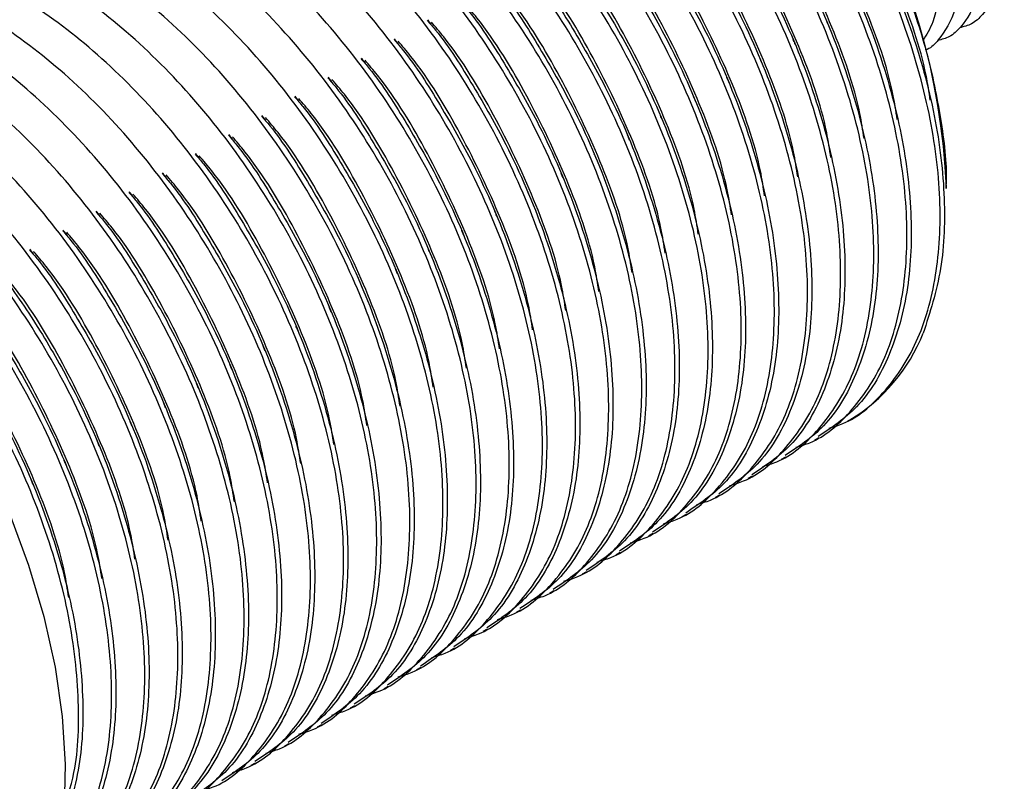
# Model space of a CAD drawing. Header units: millimetres. Extents: x 3 to 429, y 3 to 277.
# Tile 25 of 27: x 258 to 290, y 203 to 227. Entities that reach past the tile are written whole.
import ezdxf

# ---------------------------------------------------------------- set-up
doc = ezdxf.new("R2010")
doc.units = ezdxf.units.MM

msp = doc.modelspace()

# ---------------------------------------------------------------- linework, layer by layer
at = {"color": 7, "linetype": 'Continuous', "lineweight": 25}
for p, q in [((287.902, 221.928), (287.902, 221.963)), ((284.746, 214.488), (284.815, 214.528)), ((283.686, 213.876), (283.823, 213.956)), ((282.625, 213.264), (282.763, 213.343)), ((281.564, 212.652), (281.702, 212.731)), ((280.504, 212.039), (280.641, 212.119)), ((279.443, 211.427), (279.581, 211.507)), ((278.382, 210.815), (278.52, 210.894)), ((277.322, 210.202), (277.459, 210.282)), ((276.261, 209.59), (276.399, 209.67)), ((275.2, 208.978), (275.338, 209.057)), ((274.14, 208.365), (274.277, 208.445)), ((273.079, 207.753), (273.217, 207.833)), ((272.018, 207.141), (272.156, 207.22)), ((270.958, 206.529), (271.095, 206.608)), ((269.897, 205.916), (270.035, 205.996)), ((268.836, 205.304), (268.974, 205.383)), ((267.776, 204.692), (267.913, 204.771)), ((266.715, 204.079), (266.853, 204.159)), ((265.654, 203.467), (265.792, 203.547))]:
    msp.add_line(p, q, dxfattribs=at)
at = {"color": 7, "linetype": 'Continuous', "lineweight": 25, "flags": 128}
msp.add_lwpolyline([(240.103, 225.664), (241.157, 225.888), (242.28, 225.94), (243.461, 225.82), (244.686, 225.529), (245.942, 225.069), (247.215, 224.447), (248.491, 223.668), (249.756, 222.742), (250.997, 221.679), (252.2, 220.49), (253.351, 219.187), (254.438, 217.787), (255.45, 216.303), (256.374, 214.752), (257.201, 213.152), (257.922, 211.519), (258.529, 209.871), (259.015, 208.227), (259.375, 206.605), (259.605, 205.022), (259.702, 203.496), (259.666, 202.043)], dxfattribs=at)
at = {"color": 7, "linetype": 'Continuous', "lineweight": 25}
for centre, radius, start, end in [((266.339, 221.067), 21.582, 2.3791, 57.6155), ((281.907, 219.37), 5.648, 300.9874, 338.4409)]:
    msp.add_arc(centre, radius, start, end, dxfattribs=at)
for points, knots in [([(269.496, 239.998), (269.762, 240.169), (270.56, 240.683), (272.242, 240.887), (274.409, 240.608), (276.699, 239.684), (278.996, 238.202), (281.219, 236.21), (283.042, 234.05), (284.447, 231.966), (285.657, 229.797), (286.753, 227.249), (287.556, 224.418), (287.895, 221.74), (287.808, 219.285), (287.377, 217.961), (287.16, 217.295)], [0, 0, 0, 0, 0.0393968, 0.1182739, 0.1977404, 0.2759563, 0.3535412, 0.4328279, 0.5120695, 0.5653058, 0.6181152, 0.6949058, 0.7722115, 0.8483374, 0.9237355, 1, 1, 1, 1]), ([(287.896, 221.929), (287.898, 221.952), (287.945, 222.6), (287.774, 224.017), (287.361, 226.142), (286.65, 228.321), (285.688, 230.503), (284.508, 232.595), (283.124, 234.57), (281.597, 236.341), (279.94, 237.89), (278.231, 239.139), (276.488, 240.081), (274.796, 240.647), (273.465, 240.878), (272.774, 240.784), (272.571, 240.757)], [0, 0, 0, 0, 0.0030948, 0.0837484, 0.1624074, 0.2433298, 0.3222808, 0.4035195, 0.4825785, 0.5639002, 0.6434535, 0.7253137, 0.8048648, 0.8866922, 0.9667576, 1, 1, 1, 1]), ([(284.148, 214.257), (284.299, 214.301), (284.972, 214.5), (285.969, 215.384), (287.021, 216.937), (287.632, 219.071), (287.771, 221.562), (287.424, 224.32), (286.598, 227.23), (285.335, 230.13), (283.701, 232.892), (281.755, 235.402), (279.578, 237.542), (277.293, 239.192), (274.993, 240.299), (272.774, 240.789), (270.825, 240.711), (269.799, 240.185), (269.339, 239.949)], [0, 0, 0, 0, 0.017125, 0.076437, 0.143763, 0.211134, 0.277061, 0.343512, 0.411031, 0.478056, 0.543725, 0.610714, 0.678241, 0.744741, 0.81063, 0.877979, 0.945328, 1, 1, 1, 1]), ([(283.087, 213.645), (283.238, 213.689), (283.912, 213.887), (284.908, 214.771), (285.96, 216.325), (286.571, 218.459), (286.71, 220.95), (286.364, 223.708), (285.537, 226.618), (284.274, 229.518), (282.641, 232.28), (280.695, 234.79), (278.517, 236.93), (276.233, 238.58), (273.932, 239.687), (271.714, 240.176), (269.764, 240.099), (268.738, 239.572), (268.279, 239.337)], [0, 0, 0, 0, 0.017125, 0.076437, 0.143763, 0.211134, 0.277061, 0.343512, 0.411031, 0.478056, 0.543725, 0.610714, 0.678241, 0.744741, 0.81063, 0.877979, 0.945328, 1, 1, 1, 1]), ([(268.436, 239.386), (268.701, 239.557), (269.499, 240.07), (271.181, 240.275), (273.349, 239.996), (275.638, 239.072), (277.935, 237.59), (280.159, 235.598), (281.981, 233.438), (283.386, 231.354), (284.596, 229.185), (285.693, 226.637), (286.494, 223.807), (286.839, 221.123), (286.728, 218.658), (286.14, 216.539), (285.169, 214.897), (284.231, 214.274), (283.802, 213.989)], [0, 0, 0, 0, 0.034279, 0.102911, 0.172055, 0.240112, 0.307619, 0.376607, 0.445556, 0.491877, 0.537827, 0.604643, 0.671907, 0.738145, 0.803749, 0.872691, 0.941685, 1, 1, 1, 1]), ([(282.026, 213.032), (282.177, 213.077), (282.851, 213.275), (283.848, 214.159), (284.899, 215.713), (285.51, 217.846), (285.649, 220.338), (285.303, 223.096), (284.477, 226.005), (283.214, 228.906), (281.58, 231.668), (279.634, 234.177), (277.456, 236.317), (275.172, 237.967), (272.872, 239.075), (270.653, 239.564), (268.703, 239.487), (267.677, 238.96), (267.218, 238.724)], [0, 0, 0, 0, 0.017125, 0.076437, 0.143763, 0.211134, 0.277061, 0.343512, 0.411031, 0.478056, 0.543725, 0.610714, 0.678241, 0.744741, 0.81063, 0.877979, 0.945328, 1, 1, 1, 1]), ([(267.375, 238.774), (267.641, 238.945), (268.438, 239.458), (270.121, 239.662), (272.288, 239.384), (274.578, 238.459), (276.875, 236.977), (279.098, 234.985), (280.921, 232.826), (282.325, 230.741), (283.536, 228.573), (284.632, 226.024), (285.433, 223.194), (285.778, 220.51), (285.668, 218.045), (285.079, 215.927), (284.108, 214.285), (283.171, 213.662), (282.742, 213.377)], [0, 0, 0, 0, 0.034279, 0.102911, 0.172055, 0.240112, 0.307619, 0.376607, 0.445556, 0.491877, 0.537827, 0.604643, 0.671907, 0.738145, 0.803749, 0.872691, 0.941685, 1, 1, 1, 1]), ([(280.966, 212.42), (281.117, 212.464), (281.79, 212.663), (282.787, 213.547), (283.839, 215.1), (284.45, 217.234), (284.589, 219.726), (284.242, 222.483), (283.416, 225.393), (282.153, 228.293), (280.52, 231.055), (278.573, 233.565), (276.396, 235.705), (274.111, 237.355), (271.811, 238.462), (269.592, 238.952), (267.643, 238.874), (266.617, 238.348), (266.157, 238.112)], [0, 0, 0, 0, 0.017125, 0.076437, 0.143763, 0.211134, 0.277061, 0.343512, 0.411031, 0.478056, 0.543725, 0.610714, 0.678241, 0.744741, 0.81063, 0.877979, 0.945328, 1, 1, 1, 1]), ([(266.314, 238.161), (266.58, 238.332), (267.378, 238.846), (269.06, 239.05), (271.227, 238.771), (273.517, 237.847), (275.814, 236.365), (278.037, 234.373), (279.86, 232.213), (281.265, 230.129), (282.475, 227.961), (283.572, 225.412), (284.372, 222.582), (284.718, 219.898), (284.607, 217.433), (284.018, 215.314), (283.047, 213.672), (282.11, 213.05), (281.681, 212.764)], [0, 0, 0, 0, 0.034279, 0.102911, 0.172055, 0.240112, 0.307619, 0.376607, 0.445556, 0.491877, 0.537827, 0.604643, 0.671907, 0.738145, 0.803749, 0.872691, 0.941685, 1, 1, 1, 1]), ([(279.905, 211.808), (280.056, 211.852), (280.73, 212.051), (281.726, 212.934), (282.778, 214.488), (283.389, 216.622), (283.528, 219.113), (283.182, 221.871), (282.355, 224.781), (281.092, 227.681), (279.459, 230.443), (277.513, 232.953), (275.335, 235.093), (273.051, 236.743), (270.75, 237.85), (268.532, 238.34), (266.582, 238.262), (265.556, 237.736), (265.097, 237.5)], [0, 0, 0, 0, 0.017125, 0.076437, 0.143763, 0.211134, 0.277061, 0.343512, 0.411031, 0.478056, 0.543725, 0.610714, 0.678241, 0.744741, 0.81063, 0.877979, 0.945328, 1, 1, 1, 1]), ([(265.254, 237.549), (265.52, 237.72), (266.317, 238.234), (267.999, 238.438), (270.167, 238.159), (272.456, 237.235), (274.753, 235.753), (276.977, 233.761), (278.799, 231.601), (280.204, 229.517), (281.414, 227.348), (282.511, 224.8), (283.312, 221.97), (283.657, 219.286), (283.546, 216.821), (282.958, 214.702), (281.987, 213.06), (281.05, 212.437), (280.62, 212.152)], [0, 0, 0, 0, 0.034279, 0.102911, 0.172055, 0.240112, 0.307619, 0.376607, 0.445556, 0.491877, 0.537827, 0.604643, 0.671907, 0.738145, 0.803749, 0.872691, 0.941685, 1, 1, 1, 1]), ([(278.844, 211.195), (278.995, 211.24), (279.669, 211.438), (280.666, 212.322), (281.717, 213.876), (282.328, 216.009), (282.467, 218.501), (282.121, 221.259), (281.295, 224.168), (280.032, 227.069), (278.398, 229.831), (276.452, 232.341), (274.274, 234.48), (271.99, 236.131), (269.69, 237.238), (267.471, 237.727), (265.521, 237.65), (264.496, 237.123), (264.036, 236.887)], [0, 0, 0, 0, 0.0171252, 0.0764374, 0.1437634, 0.2111341, 0.2770614, 0.343512, 0.4110314, 0.478056, 0.5437251, 0.6107136, 0.6782405, 0.7447415, 0.8106299, 0.8779791, 0.9453279, 1, 1, 1, 1]), ([(264.193, 236.937), (264.459, 237.108), (265.256, 237.621), (266.939, 237.825), (269.106, 237.547), (271.396, 236.622), (273.693, 235.141), (275.916, 233.148), (277.739, 230.989), (279.143, 228.905), (280.354, 226.736), (281.45, 224.188), (282.251, 221.357), (282.596, 218.674), (282.486, 216.209), (281.897, 214.09), (280.926, 212.448), (279.989, 211.825), (279.56, 211.54)], [0, 0, 0, 0, 0.034279, 0.102911, 0.172055, 0.240112, 0.307619, 0.376607, 0.445556, 0.491877, 0.537827, 0.604643, 0.671907, 0.738145, 0.803749, 0.872691, 0.941685, 1, 1, 1, 1]), ([(281.995, 236.792), (282.015, 236.822), (282.25, 237.167), (283.007, 237.413), (284.186, 237.431), (285.514, 236.893), (286.823, 235.916), (288.004, 234.576), (288.947, 233.001), (289.569, 231.351), (289.808, 229.774), (289.655, 228.416), (289.205, 227.62), (288.745, 227.177), (288.462, 227.107), (288.331, 227.075)], [0, 0, 0, 0, 0.008535, 0.098857, 0.191224, 0.282104, 0.373452, 0.46567, 0.555944, 0.648228, 0.739404, 0.830449, 0.922773, 0.964413, 1, 1, 1, 1]), ([(277.784, 210.583), (277.935, 210.628), (278.608, 210.826), (279.605, 211.71), (280.657, 213.263), (281.268, 215.397), (281.407, 217.889), (281.06, 220.646), (280.234, 223.556), (278.971, 226.457), (277.338, 229.218), (275.391, 231.728), (273.214, 233.868), (270.929, 235.518), (268.629, 236.625), (266.41, 237.115), (264.461, 237.037), (263.435, 236.511), (262.975, 236.275)], [0, 0, 0, 0, 0.0171252, 0.0764374, 0.1437634, 0.2111341, 0.2770614, 0.343512, 0.4110314, 0.478056, 0.5437251, 0.6107136, 0.6782405, 0.7447415, 0.8106299, 0.8779791, 0.9453279, 1, 1, 1, 1]), ([(263.133, 236.324), (263.398, 236.495), (264.196, 237.009), (265.878, 237.213), (268.045, 236.935), (270.335, 236.01), (272.632, 234.528), (274.855, 232.536), (276.678, 230.376), (278.083, 228.292), (279.293, 226.124), (280.39, 223.575), (281.19, 220.745), (281.536, 218.061), (281.425, 215.596), (280.836, 213.477), (279.865, 211.835), (278.928, 211.213), (278.499, 210.927)], [0, 0, 0, 0, 0.034279, 0.102911, 0.172055, 0.240112, 0.307619, 0.376607, 0.445556, 0.491877, 0.537827, 0.604643, 0.671907, 0.738145, 0.803749, 0.872691, 0.941685, 1, 1, 1, 1]), ([(281.377, 236.485), (281.671, 236.672), (282.275, 237.055), (283.489, 237.009), (284.804, 236.489), (286.117, 235.506), (287.297, 234.168), (288.24, 232.593), (288.861, 230.943), (289.101, 229.366), (288.948, 228.008), (288.498, 227.212), (288.038, 226.769), (287.755, 226.699), (287.624, 226.667)], [0, 0, 0, 0, 0.088788, 0.182187, 0.274082, 0.366451, 0.459699, 0.550982, 0.644297, 0.736492, 0.828554, 0.92191, 0.964016, 1, 1, 1, 1]), ([(281.415, 236.447), (281.476, 236.48), (281.857, 236.687), (282.792, 236.58), (284.094, 236.086), (285.41, 235.097), (286.59, 233.761), (287.533, 232.185), (288.155, 230.534), (288.393, 228.959), (288.244, 227.595), (287.782, 226.82), (287.417, 226.419), (287.244, 226.366), (287.219, 226.359)], [0, 0, 0, 0, 0.019614, 0.123395, 0.225505, 0.32814, 0.431754, 0.533183, 0.636871, 0.739313, 0.841609, 0.945341, 0.992127, 1, 1, 1, 1]), ([(276.723, 209.971), (276.874, 210.015), (277.548, 210.214), (278.544, 211.097), (279.596, 212.651), (280.207, 214.785), (280.346, 217.276), (280, 220.034), (279.173, 222.944), (277.91, 225.844), (276.277, 228.606), (274.331, 231.116), (272.153, 233.256), (269.869, 234.906), (267.568, 236.013), (265.35, 236.503), (263.4, 236.425), (262.374, 235.899), (261.915, 235.663)], [0, 0, 0, 0, 0.0171252, 0.0764374, 0.1437634, 0.2111341, 0.2770614, 0.343512, 0.4110314, 0.478056, 0.5437251, 0.6107136, 0.6782405, 0.7447415, 0.8106299, 0.8779791, 0.9453279, 1, 1, 1, 1]), ([(262.072, 235.712), (262.338, 235.883), (263.135, 236.397), (264.817, 236.601), (266.985, 236.322), (269.274, 235.398), (271.571, 233.916), (273.795, 231.924), (275.617, 229.764), (277.022, 227.68), (278.232, 225.511), (279.329, 222.963), (280.13, 220.133), (280.475, 217.449), (280.364, 214.984), (279.776, 212.865), (278.805, 211.223), (277.868, 210.6), (277.438, 210.315)], [0, 0, 0, 0, 0.034279, 0.102911, 0.172055, 0.240112, 0.307619, 0.376607, 0.445556, 0.491877, 0.537827, 0.604643, 0.671907, 0.738145, 0.803749, 0.872691, 0.941685, 1, 1, 1, 1]), ([(281.755, 236.117), (281.867, 236.12), (282.369, 236.134), (283.398, 235.646), (284.7, 234.697), (285.884, 233.35), (286.825, 231.778), (287.45, 230.124), (287.678, 228.56), (287.581, 227.339), (287.265, 226.848), (287.145, 226.66)], [0, 0, 0, 0, 0.0363, 0.162226, 0.2888, 0.416581, 0.541668, 0.66954, 0.795876, 0.922031, 1, 1, 1, 1]), ([(275.662, 209.358), (275.813, 209.403), (276.487, 209.601), (277.484, 210.485), (278.535, 212.039), (279.146, 214.172), (279.285, 216.664), (278.939, 219.422), (278.113, 222.332), (276.85, 225.232), (275.216, 227.994), (273.27, 230.504), (271.092, 232.643), (268.808, 234.294), (266.508, 235.401), (264.289, 235.89), (262.339, 235.813), (261.314, 235.286), (260.854, 235.05)], [0, 0, 0, 0, 0.0171252, 0.0764374, 0.1437634, 0.2111341, 0.2770614, 0.343512, 0.4110314, 0.478056, 0.5437251, 0.6107136, 0.6782405, 0.7447415, 0.8106299, 0.8779791, 0.9453279, 1, 1, 1, 1]), ([(274.602, 208.746), (274.753, 208.791), (275.426, 208.989), (276.423, 209.873), (277.475, 211.426), (278.086, 213.56), (278.225, 216.052), (277.878, 218.81), (277.052, 221.719), (275.789, 224.62), (274.156, 227.381), (272.209, 229.891), (270.032, 232.031), (267.747, 233.681), (265.447, 234.788), (263.229, 235.278), (261.279, 235.2), (260.253, 234.674), (259.793, 234.438)], [0, 0, 0, 0, 0.0171252, 0.0764374, 0.1437634, 0.2111341, 0.2770614, 0.343512, 0.4110314, 0.478056, 0.5437251, 0.6107136, 0.6782405, 0.7447415, 0.8106299, 0.8779791, 0.9453279, 1, 1, 1, 1]), ([(273.541, 208.134), (273.692, 208.178), (274.366, 208.377), (275.362, 209.261), (276.414, 210.814), (277.025, 212.948), (277.164, 215.439), (276.818, 218.197), (275.992, 221.107), (274.728, 224.007), (273.095, 226.769), (271.149, 229.279), (268.971, 231.419), (266.687, 233.069), (264.386, 234.176), (262.168, 234.666), (260.218, 234.588), (259.192, 234.062), (258.733, 233.826)], [0, 0, 0, 0, 0.0171252, 0.0764374, 0.1437634, 0.2111341, 0.2770614, 0.343512, 0.4110314, 0.478056, 0.5437251, 0.6107136, 0.6782405, 0.7447415, 0.8106299, 0.8779791, 0.9453279, 1, 1, 1, 1]), ([(272.48, 207.522), (272.631, 207.566), (273.305, 207.764), (274.302, 208.648), (275.354, 210.202), (275.964, 212.336), (276.103, 214.827), (275.757, 217.585), (274.931, 220.495), (273.668, 223.395), (272.034, 226.157), (270.088, 228.667), (267.91, 230.806), (265.626, 232.457), (263.326, 233.564), (261.107, 234.053), (259.157, 233.976), (258.132, 233.449), (257.672, 233.214)], [0, 0, 0, 0, 0.017125, 0.076437, 0.143763, 0.211134, 0.277061, 0.343512, 0.411031, 0.478056, 0.543725, 0.610714, 0.678241, 0.744741, 0.81063, 0.877979, 0.945328, 1, 1, 1, 1]), ([(287.389, 224.754), (287.349, 225.02), (287.174, 226.169), (286.415, 228.321), (285.134, 231.004), (283.982, 232.937), (283.224, 233.831), (283.092, 233.987)], [0, 0, 0, 0, 0.086879, 0.375301, 0.659905, 0.940838, 1, 1, 1, 1]), ([(271.42, 206.909), (271.571, 206.954), (272.244, 207.152), (273.241, 208.036), (274.293, 209.589), (274.904, 211.723), (275.043, 214.215), (274.696, 216.973), (273.87, 219.882), (272.607, 222.783), (270.974, 225.545), (269.027, 228.054), (266.85, 230.194), (264.566, 231.844), (262.265, 232.951), (260.047, 233.441), (258.097, 233.363), (257.071, 232.837), (256.611, 232.601)], [0, 0, 0, 0, 0.017125, 0.076437, 0.143763, 0.211134, 0.277061, 0.343512, 0.411031, 0.478056, 0.543725, 0.610714, 0.678241, 0.744741, 0.81063, 0.877979, 0.945328, 1, 1, 1, 1]), ([(286.328, 224.142), (286.288, 224.408), (286.113, 225.557), (285.354, 227.709), (284.074, 230.392), (282.921, 232.325), (282.163, 233.219), (282.031, 233.375)], [0, 0, 0, 0, 0.0868734, 0.3752759, 0.6598604, 0.940774, 1, 1, 1, 1]), ([(270.359, 206.297), (270.51, 206.341), (271.184, 206.54), (272.18, 207.424), (273.232, 208.977), (273.843, 211.111), (273.982, 213.602), (273.636, 216.36), (272.81, 219.27), (271.547, 222.17), (269.913, 224.932), (267.967, 227.442), (265.789, 229.582), (263.505, 231.232), (261.204, 232.339), (258.986, 232.829), (257.036, 232.751), (256.01, 232.225), (255.551, 231.989)], [0, 0, 0, 0, 0.017125, 0.076437, 0.143763, 0.211134, 0.277061, 0.343512, 0.411031, 0.478056, 0.543725, 0.610714, 0.678241, 0.744741, 0.81063, 0.877979, 0.945328, 1, 1, 1, 1]), ([(285.268, 223.53), (285.227, 223.796), (285.053, 224.945), (284.294, 227.096), (283.013, 229.78), (281.86, 231.713), (281.102, 232.607), (280.969, 232.763)], [0, 0, 0, 0, 0.086868, 0.375251, 0.659816, 0.940711, 1, 1, 1, 1]), ([(269.298, 205.685), (269.449, 205.729), (270.123, 205.928), (271.12, 206.811), (272.172, 208.365), (272.782, 210.499), (272.921, 212.99), (272.575, 215.748), (271.749, 218.658), (270.486, 221.558), (268.852, 224.32), (266.906, 226.83), (264.728, 228.97), (262.444, 230.62), (260.144, 231.727), (257.925, 232.216), (255.975, 232.139), (254.95, 231.612), (254.49, 231.377)], [0, 0, 0, 0, 0.017125, 0.076437, 0.143763, 0.211134, 0.277061, 0.343512, 0.411031, 0.478056, 0.543725, 0.610714, 0.678241, 0.744741, 0.81063, 0.877979, 0.945328, 1, 1, 1, 1]), ([(284.207, 222.917), (284.167, 223.183), (283.992, 224.333), (283.233, 226.484), (281.952, 229.167), (280.8, 231.101), (280.041, 231.995), (279.908, 232.151)], [0, 0, 0, 0, 0.0868617, 0.3752252, 0.6597713, 0.9406471, 1, 1, 1, 1]), ([(268.238, 205.072), (268.389, 205.117), (269.062, 205.315), (270.059, 206.199), (271.111, 207.753), (271.722, 209.886), (271.861, 212.378), (271.515, 215.136), (270.688, 218.045), (269.425, 220.946), (267.792, 223.708), (265.845, 226.217), (263.668, 228.357), (261.384, 230.007), (259.083, 231.115), (256.865, 231.604), (254.915, 231.527), (253.889, 231), (253.429, 230.764)], [0, 0, 0, 0, 0.017125, 0.076437, 0.143763, 0.211134, 0.277061, 0.343512, 0.411031, 0.478056, 0.543725, 0.610714, 0.678241, 0.744741, 0.81063, 0.877979, 0.945328, 1, 1, 1, 1]), ([(283.146, 222.305), (283.106, 222.571), (282.931, 223.72), (282.172, 225.872), (280.892, 228.555), (279.739, 230.489), (278.98, 231.383), (278.847, 231.539)], [0, 0, 0, 0, 0.086856, 0.3752, 0.659727, 0.940584, 1, 1, 1, 1]), ([(267.177, 204.46), (267.328, 204.504), (268.002, 204.703), (268.998, 205.587), (270.05, 207.14), (270.661, 209.274), (270.8, 211.766), (270.454, 214.523), (269.628, 217.433), (268.365, 220.333), (266.731, 223.095), (264.785, 225.605), (262.607, 227.745), (260.323, 229.395), (258.022, 230.502), (255.804, 230.992), (253.854, 230.914), (252.828, 230.388), (252.369, 230.152)], [0, 0, 0, 0, 0.017125, 0.076437, 0.143763, 0.211134, 0.277061, 0.343512, 0.411031, 0.478056, 0.543725, 0.610714, 0.678241, 0.744741, 0.81063, 0.877979, 0.945328, 1, 1, 1, 1]), ([(282.086, 221.693), (282.045, 221.959), (281.871, 223.108), (281.112, 225.259), (279.831, 227.943), (278.678, 229.877), (277.919, 230.771), (277.786, 230.928)], [0, 0, 0, 0, 0.08685, 0.375175, 0.659682, 0.94052, 1, 1, 1, 1]), ([(266.116, 203.848), (266.267, 203.892), (266.941, 204.091), (267.938, 204.974), (268.99, 206.528), (269.6, 208.662), (269.739, 211.153), (269.393, 213.911), (268.567, 216.821), (267.304, 219.721), (265.67, 222.483), (263.724, 224.993), (261.546, 227.133), (259.262, 228.783), (256.962, 229.89), (254.743, 230.38), (252.793, 230.302), (251.768, 229.776), (251.308, 229.54)], [0, 0, 0, 0, 0.017125, 0.076437, 0.143763, 0.211134, 0.277061, 0.343512, 0.411031, 0.478056, 0.543725, 0.610714, 0.678241, 0.744741, 0.81063, 0.877979, 0.945328, 1, 1, 1, 1]), ([(281.025, 221.081), (280.985, 221.347), (280.81, 222.496), (280.051, 224.647), (278.77, 227.331), (277.617, 229.265), (276.858, 230.159), (276.725, 230.316)], [0, 0, 0, 0, 0.0868441, 0.3751493, 0.6596378, 0.9404566, 1, 1, 1, 1]), ([(265.056, 203.235), (265.207, 203.28), (265.88, 203.478), (266.877, 204.362), (267.929, 205.916), (268.54, 208.049), (268.679, 210.541), (268.333, 213.299), (267.506, 216.208), (266.243, 219.109), (264.61, 221.871), (262.663, 224.381), (260.486, 226.52), (258.202, 228.171), (255.901, 229.278), (253.683, 229.767), (251.733, 229.69), (250.707, 229.163), (250.247, 228.927)], [0, 0, 0, 0, 0.017125, 0.076437, 0.143763, 0.211134, 0.277061, 0.343512, 0.411031, 0.478056, 0.543725, 0.610714, 0.678241, 0.744741, 0.81063, 0.877979, 0.945328, 1, 1, 1, 1]), ([(279.964, 220.468), (279.924, 220.734), (279.749, 221.883), (278.99, 224.035), (277.71, 226.718), (276.556, 228.653), (275.797, 229.547), (275.664, 229.704)], [0, 0, 0, 0, 0.086838, 0.375124, 0.659593, 0.940393, 1, 1, 1, 1]), ([(263.995, 202.623), (264.146, 202.668), (264.82, 202.866), (265.816, 203.75), (266.868, 205.303), (267.479, 207.437), (267.618, 209.929), (267.272, 212.686), (266.446, 215.596), (265.183, 218.497), (263.549, 221.258), (261.603, 223.768), (259.425, 225.908), (257.141, 227.558), (254.84, 228.665), (252.622, 229.155), (250.672, 229.077), (249.646, 228.551), (249.187, 228.315)], [0, 0, 0, 0, 0.017125, 0.076437, 0.143763, 0.211134, 0.277061, 0.343512, 0.411031, 0.478056, 0.543725, 0.610714, 0.678241, 0.744741, 0.81063, 0.877979, 0.945328, 1, 1, 1, 1]), ([(274.469, 229.148), (274.557, 229.045), (275.104, 228.409), (275.952, 227.055), (277.176, 224.904), (278.267, 222.349), (279.069, 219.521), (279.414, 216.837), (279.304, 214.372), (278.715, 212.253), (277.744, 210.611), (276.807, 209.988), (276.378, 209.703)], [0, 0, 0, 0, 0.015861, 0.098081, 0.179642, 0.298241, 0.417635, 0.535207, 0.651655, 0.774026, 0.896491, 1, 1, 1, 1]), ([(278.904, 219.856), (278.863, 220.122), (278.689, 221.271), (277.93, 223.422), (276.649, 226.106), (275.496, 228.041), (274.736, 228.935), (274.603, 229.092)], [0, 0, 0, 0, 0.086832, 0.375099, 0.659549, 0.94033, 1, 1, 1, 1]), ([(262.935, 202.011), (263.085, 202.055), (263.759, 202.254), (264.756, 203.137), (265.808, 204.691), (266.418, 206.825), (266.557, 209.316), (266.211, 212.074), (265.385, 214.984), (264.122, 217.884), (262.488, 220.646), (260.542, 223.156), (258.364, 225.296), (256.08, 226.946), (253.78, 228.053), (251.561, 228.543), (249.611, 228.465), (248.586, 227.939), (248.126, 227.703)], [0, 0, 0, 0, 0.017125, 0.076437, 0.143763, 0.211134, 0.277061, 0.343512, 0.411031, 0.478056, 0.543725, 0.610714, 0.678241, 0.744741, 0.81063, 0.877979, 0.945328, 1, 1, 1, 1]), ([(273.408, 228.536), (273.496, 228.433), (274.043, 227.796), (274.891, 226.442), (276.115, 224.292), (277.207, 221.737), (278.009, 218.909), (278.354, 216.224), (278.243, 213.759), (277.655, 211.64), (276.683, 209.999), (275.746, 209.376), (275.317, 209.091)], [0, 0, 0, 0, 0.0158641, 0.0980842, 0.179645, 0.2982431, 0.417637, 0.5352085, 0.6516562, 0.7740268, 0.8964917, 1, 1, 1, 1]), ([(277.843, 219.244), (277.803, 219.51), (277.628, 220.659), (276.869, 222.81), (275.588, 225.494), (274.435, 227.428), (273.675, 228.324), (273.542, 228.481)], [0, 0, 0, 0, 0.0868265, 0.3750733, 0.6595043, 0.9402663, 1, 1, 1, 1]), ([(261.874, 201.398), (262.025, 201.443), (262.698, 201.641), (263.695, 202.525), (264.747, 204.079), (265.358, 206.212), (265.497, 208.704), (265.151, 211.462), (264.324, 214.372), (263.061, 217.272), (261.428, 220.034), (259.481, 222.544), (257.304, 224.683), (255.02, 226.334), (252.719, 227.441), (250.501, 227.93), (248.551, 227.853), (247.525, 227.326), (247.065, 227.09)], [0, 0, 0, 0, 0.0171252, 0.0764374, 0.1437634, 0.2111341, 0.2770614, 0.343512, 0.4110314, 0.478056, 0.5437251, 0.6107136, 0.6782405, 0.7447415, 0.8106299, 0.8779791, 0.9453279, 1, 1, 1, 1]), ([(272.347, 227.924), (272.436, 227.821), (272.983, 227.184), (273.83, 225.83), (275.054, 223.68), (276.146, 221.124), (276.948, 218.296), (277.293, 215.612), (277.182, 213.147), (276.594, 211.028), (275.623, 209.386), (274.686, 208.763), (274.256, 208.478)], [0, 0, 0, 0, 0.015867, 0.098087, 0.179648, 0.298245, 0.417639, 0.53521, 0.651657, 0.774028, 0.896492, 1, 1, 1, 1]), ([(276.782, 218.631), (276.742, 218.897), (276.567, 220.046), (275.808, 222.198), (274.528, 224.881), (273.374, 226.816), (272.614, 227.712), (272.481, 227.869)], [0, 0, 0, 0, 0.086821, 0.375048, 0.65946, 0.940203, 1, 1, 1, 1]), ([(260.813, 200.786), (260.964, 200.831), (261.638, 201.029), (262.634, 201.913), (263.686, 203.466), (264.297, 205.6), (264.436, 208.092), (264.09, 210.85), (263.264, 213.759), (262.001, 216.66), (260.367, 219.421), (258.421, 221.931), (256.243, 224.071), (253.959, 225.721), (251.658, 226.828), (249.44, 227.318), (247.49, 227.24), (246.464, 226.714), (246.005, 226.478)], [0, 0, 0, 0, 0.0171252, 0.0764374, 0.1437634, 0.2111341, 0.2770614, 0.343512, 0.4110314, 0.478056, 0.5437251, 0.6107136, 0.6782405, 0.7447415, 0.8106299, 0.8779791, 0.9453279, 1, 1, 1, 1]), ([(271.287, 227.312), (271.375, 227.209), (271.922, 226.572), (272.77, 225.218), (273.994, 223.067), (275.085, 220.512), (275.887, 217.684), (276.232, 215), (276.122, 212.535), (275.533, 210.416), (274.562, 208.774), (273.625, 208.151), (273.196, 207.866)], [0, 0, 0, 0, 0.015871, 0.09809, 0.179651, 0.298248, 0.417641, 0.535212, 0.651658, 0.774028, 0.896492, 1, 1, 1, 1]), ([(271.414, 227.184), (271.391, 227.214), (271.344, 227.275), (271.316, 227.312), (271.302, 227.33)], [0, 0, 0, 0, 0.500432, 1, 1, 1, 1]), ([(275.722, 218.019), (275.681, 218.285), (275.507, 219.434), (274.748, 221.586), (273.467, 224.269), (272.313, 226.204), (271.553, 227.1), (271.419, 227.257)], [0, 0, 0, 0, 0.086815, 0.375023, 0.659415, 0.940139, 1, 1, 1, 1]), ([(284.127, 227.154), (284.115, 227.183), (284.09, 227.242), (284.068, 227.296), (284.057, 227.323)], [0, 0, 0, 0, 0.499916, 1, 1, 1, 1]), ([(259.753, 200.174), (259.903, 200.218), (260.577, 200.417), (261.574, 201.301), (262.626, 202.854), (263.237, 204.988), (263.375, 207.479), (263.029, 210.237), (262.203, 213.147), (260.94, 216.047), (259.306, 218.809), (257.36, 221.319), (255.182, 223.459), (252.898, 225.109), (250.598, 226.216), (248.379, 226.706), (246.429, 226.628), (245.404, 226.102), (244.944, 225.866)], [0, 0, 0, 0, 0.0171252, 0.0764374, 0.1437634, 0.2111341, 0.2770614, 0.343512, 0.4110314, 0.478056, 0.5437251, 0.6107136, 0.6782405, 0.7447415, 0.8106299, 0.8779791, 0.9453279, 1, 1, 1, 1]), ([(270.226, 226.699), (270.314, 226.596), (270.861, 225.96), (271.709, 224.605), (272.933, 222.455), (274.025, 219.9), (274.827, 217.072), (275.172, 214.387), (275.061, 211.922), (274.473, 209.804), (273.501, 208.162), (272.564, 207.539), (272.135, 207.254)], [0, 0, 0, 0, 0.015874, 0.098093, 0.179653, 0.29825, 0.417643, 0.535213, 0.65166, 0.774029, 0.896493, 1, 1, 1, 1]), ([(270.353, 226.572), (270.329, 226.603), (270.282, 226.664), (270.255, 226.7), (270.241, 226.718)], [0, 0, 0, 0, 0.500471, 1, 1, 1, 1]), ([(274.661, 217.407), (274.621, 217.673), (274.446, 218.822), (273.687, 220.973), (272.406, 223.657), (271.252, 225.592), (270.492, 226.488), (270.358, 226.645)], [0, 0, 0, 0, 0.086809, 0.374997, 0.659371, 0.940076, 1, 1, 1, 1]), ([(283.066, 226.542), (283.054, 226.572), (283.029, 226.632), (283.007, 226.684), (282.996, 226.71)], [0, 0, 0, 0, 0.499873, 1, 1, 1, 1]), ([(244.424, 225.522), (244.567, 225.611), (245.247, 226.031), (246.791, 226.182), (248.952, 225.916), (251.244, 224.988), (253.54, 223.507), (255.763, 221.514), (257.586, 219.355), (258.991, 217.271), (260.201, 215.102), (261.298, 212.554), (262.099, 209.723), (262.444, 207.04), (262.333, 204.575), (261.745, 202.456), (260.774, 200.814), (259.836, 200.191), (259.407, 199.906)], [0, 0, 0, 0, 0.018573, 0.08832, 0.15859, 0.227753, 0.296358, 0.366468, 0.436538, 0.483613, 0.53031, 0.598213, 0.666571, 0.733886, 0.800557, 0.87062, 0.940737, 1, 1, 1, 1]), ([(259.276, 199.815), (259.674, 200.081), (260.578, 200.685), (261.556, 202.258), (262.178, 204.371), (262.314, 206.868), (261.969, 209.625), (261.142, 212.535), (259.879, 215.435), (258.246, 218.197), (256.299, 220.707), (254.122, 222.847), (251.838, 224.496), (249.536, 225.606), (247.323, 226.084), (245.591, 226.054), (244.75, 225.642), (244.48, 225.51)], [0, 0, 0, 0, 0.055443, 0.12605, 0.196703, 0.265843, 0.335532, 0.406341, 0.476632, 0.545501, 0.615754, 0.686571, 0.756313, 0.825412, 0.896043, 0.966673, 1, 1, 1, 1]), ([(269.165, 226.087), (269.254, 225.984), (269.8, 225.347), (270.648, 223.993), (271.872, 221.843), (272.964, 219.287), (273.766, 216.459), (274.111, 213.775), (274, 211.31), (273.412, 209.191), (272.441, 207.549), (271.504, 206.927), (271.074, 206.641)], [0, 0, 0, 0, 0.015877, 0.098096, 0.179656, 0.298252, 0.417645, 0.535215, 0.651661, 0.77403, 0.896493, 1, 1, 1, 1]), ([(269.293, 225.959), (269.268, 225.991), (269.22, 226.054), (269.193, 226.089), (269.18, 226.106)], [0, 0, 0, 0, 0.50051, 1, 1, 1, 1]), ([(273.6, 216.794), (273.56, 217.06), (273.385, 218.209), (272.626, 220.361), (271.346, 223.044), (270.192, 224.98), (269.431, 225.876), (269.297, 226.034)], [0, 0, 0, 0, 0.086803, 0.374972, 0.659326, 0.940013, 1, 1, 1, 1]), ([(282.006, 225.93), (281.993, 225.96), (281.968, 226.021), (281.946, 226.072), (281.936, 226.098)], [0, 0, 0, 0, 0.499829, 1, 1, 1, 1]), ([(244.991, 225.363), (245.239, 225.416), (246.131, 225.606), (247.906, 225.271), (250.179, 224.384), (252.481, 222.892), (254.702, 220.903), (256.525, 218.743), (257.93, 216.658), (259.141, 214.49), (260.237, 211.942), (261.038, 209.111), (261.382, 206.429), (261.276, 203.957), (260.669, 201.865), (259.969, 200.522), (259.379, 200.09), (259.281, 200.018)], [0, 0, 0, 0, 0.030299, 0.108945, 0.186354, 0.263138, 0.341606, 0.42003, 0.472717, 0.524981, 0.600979, 0.677487, 0.752828, 0.827448, 0.905863, 0.984339, 1, 1, 1, 1]), ([(259.288, 200.027), (259.311, 200.044), (259.819, 200.429), (260.477, 201.673), (261.122, 203.752), (261.252, 206.258), (260.908, 209.012), (260.081, 211.923), (258.819, 214.823), (257.185, 217.584), (255.239, 220.095), (253.062, 222.233), (250.775, 223.89), (248.485, 224.97), (246.567, 225.473), (245.533, 225.355), (245.167, 225.313)], [0, 0, 0, 0, 0.0036648, 0.0836646, 0.1637173, 0.2420551, 0.3210147, 0.4012441, 0.4808857, 0.5589167, 0.6385153, 0.7187538, 0.7977731, 0.8760647, 0.956092, 1, 1, 1, 1]), ([(268.104, 225.475), (268.193, 225.372), (268.74, 224.735), (269.588, 223.381), (270.812, 221.23), (271.903, 218.675), (272.705, 215.847), (273.05, 213.163), (272.94, 210.698), (272.351, 208.579), (271.38, 206.937), (270.443, 206.314), (270.014, 206.029)], [0, 0, 0, 0, 0.01588, 0.098099, 0.179659, 0.298255, 0.417647, 0.535216, 0.651662, 0.774031, 0.896493, 1, 1, 1, 1]), ([(268.232, 225.347), (268.207, 225.379), (268.158, 225.443), (268.132, 225.477), (268.12, 225.494)], [0, 0, 0, 0, 0.500548, 1, 1, 1, 1]), ([(272.54, 216.182), (272.499, 216.448), (272.325, 217.597), (271.566, 219.749), (270.285, 222.432), (269.131, 224.368), (268.37, 225.264), (268.236, 225.422)], [0, 0, 0, 0, 0.086797, 0.374947, 0.659282, 0.939949, 1, 1, 1, 1]), ([(280.945, 225.317), (280.932, 225.348), (280.906, 225.411), (280.885, 225.461), (280.875, 225.486)], [0, 0, 0, 0, 0.499786, 1, 1, 1, 1]), ([(267.044, 224.863), (267.132, 224.76), (267.679, 224.123), (268.527, 222.768), (269.751, 220.618), (270.843, 218.063), (271.645, 215.235), (271.99, 212.55), (271.879, 210.086), (271.291, 207.967), (270.319, 206.325), (269.382, 205.702), (268.953, 205.417)], [0, 0, 0, 0, 0.015884, 0.098102, 0.179661, 0.298257, 0.417649, 0.535218, 0.651663, 0.774031, 0.896494, 1, 1, 1, 1]), ([(267.171, 224.735), (267.146, 224.767), (267.096, 224.833), (267.071, 224.865), (267.059, 224.881)], [0, 0, 0, 0, 0.500587, 1, 1, 1, 1]), ([(271.479, 215.57), (271.439, 215.836), (271.264, 216.985), (270.505, 219.136), (269.224, 221.82), (268.07, 223.756), (267.309, 224.652), (267.175, 224.81)], [0, 0, 0, 0, 0.086791, 0.374922, 0.659237, 0.939886, 1, 1, 1, 1]), ([(279.884, 224.705), (279.871, 224.737), (279.845, 224.8), (279.824, 224.849), (279.814, 224.874)], [0, 0, 0, 0, 0.499743, 1, 1, 1, 1]), ([(246.818, 224.584), (246.834, 224.581), (247.565, 224.482), (249.132, 223.719), (251.416, 222.294), (253.643, 220.287), (255.465, 218.131), (256.869, 216.046), (258.08, 213.878), (259.176, 211.329), (259.979, 208.498), (260.318, 205.82), (260.231, 203.344), (259.787, 202.012), (259.561, 201.334)], [0, 0, 0, 0, 0.002211, 0.099271, 0.195548, 0.293936, 0.392268, 0.45833, 0.523863, 0.619154, 0.715084, 0.80955, 0.903113, 1, 1, 1, 1]), ([(259.592, 201.894), (259.738, 202.324), (260.11, 203.426), (260.181, 205.654), (259.851, 208.397), (259.02, 211.311), (257.758, 214.21), (256.124, 216.973), (254.179, 219.479), (251.998, 221.634), (249.724, 223.228), (248.148, 224.115), (247.398, 224.281), (247.373, 224.287)], [0, 0, 0, 0, 0.065771, 0.168126, 0.271294, 0.376121, 0.48018, 0.582135, 0.686138, 0.790977, 0.894223, 0.996518, 1, 1, 1, 1]), ([(265.983, 224.251), (266.072, 224.147), (266.618, 223.51), (267.466, 222.156), (268.69, 220.006), (269.782, 217.451), (270.584, 214.622), (270.929, 211.938), (270.818, 209.473), (270.23, 207.354), (269.259, 205.712), (268.322, 205.09), (267.892, 204.804)], [0, 0, 0, 0, 0.015887, 0.0981052, 0.1796642, 0.2982595, 0.4176505, 0.5352193, 0.6516643, 0.7740321, 0.8964941, 1, 1, 1, 1]), ([(266.111, 224.122), (266.085, 224.156), (266.034, 224.222), (266.01, 224.253), (265.998, 224.269)], [0, 0, 0, 0, 0.500625, 1, 1, 1, 1]), ([(270.418, 214.957), (270.378, 215.223), (270.203, 216.373), (269.444, 218.524), (268.164, 221.208), (267.009, 223.144), (266.248, 224.04), (266.114, 224.198)], [0, 0, 0, 0, 0.0867855, 0.3748962, 0.6591928, 0.9398223, 1, 1, 1, 1]), ([(278.824, 224.093), (278.81, 224.125), (278.783, 224.19), (278.763, 224.238), (278.754, 224.261)], [0, 0, 0, 0, 0.4997, 1, 1, 1, 1]), ([(264.922, 223.638), (265.011, 223.535), (265.558, 222.898), (266.406, 221.544), (267.63, 219.394), (268.721, 216.838), (269.524, 214.01), (269.868, 211.326), (269.758, 208.861), (269.169, 206.742), (268.198, 205.1), (267.261, 204.477), (266.832, 204.192)], [0, 0, 0, 0, 0.01589, 0.098108, 0.179667, 0.298262, 0.417652, 0.535221, 0.651665, 0.774033, 0.896494, 1, 1, 1, 1]), ([(265.05, 223.51), (265.024, 223.544), (264.972, 223.611), (264.949, 223.642), (264.938, 223.657)], [0, 0, 0, 0, 0.500663, 1, 1, 1, 1]), ([(269.358, 214.345), (269.317, 214.611), (269.143, 215.76), (268.384, 217.912), (267.103, 220.595), (265.948, 222.532), (265.187, 223.428), (265.053, 223.586)], [0, 0, 0, 0, 0.0867796, 0.3748709, 0.6591484, 0.9397589, 1, 1, 1, 1]), ([(277.763, 223.48), (277.749, 223.513), (277.722, 223.58), (277.703, 223.626), (277.693, 223.649)], [0, 0, 0, 0, 0.499657, 1, 1, 1, 1]), ([(263.862, 223.026), (263.95, 222.923), (264.497, 222.286), (265.345, 220.932), (266.569, 218.781), (267.661, 216.226), (268.463, 213.398), (268.808, 210.713), (268.697, 208.249), (268.109, 206.13), (267.137, 204.488), (266.2, 203.865), (265.771, 203.58)], [0, 0, 0, 0, 0.0158936, 0.0981112, 0.1796696, 0.2982642, 0.4176544, 0.5352224, 0.6516666, 0.7740336, 0.8964948, 1, 1, 1, 1]), ([(263.989, 222.898), (263.963, 222.932), (263.91, 223.001), (263.888, 223.03), (263.877, 223.044)], [0, 0, 0, 0, 0.500701, 1, 1, 1, 1]), ([(268.297, 213.733), (268.257, 213.999), (268.082, 215.148), (267.323, 217.299), (266.042, 219.983), (264.888, 221.919), (264.126, 222.816), (263.992, 222.975)], [0, 0, 0, 0, 0.086774, 0.374846, 0.659104, 0.939695, 1, 1, 1, 1]), ([(276.702, 222.868), (276.688, 222.902), (276.66, 222.969), (276.642, 223.014), (276.632, 223.037)], [0, 0, 0, 0, 0.499615, 1, 1, 1, 1]), ([(262.801, 222.414), (262.89, 222.311), (263.436, 221.674), (264.284, 220.319), (265.508, 218.169), (266.6, 215.614), (267.402, 212.785), (267.747, 210.101), (267.636, 207.636), (267.048, 205.517), (266.077, 203.875), (265.14, 203.253), (264.71, 202.967)], [0, 0, 0, 0, 0.015897, 0.098114, 0.179672, 0.298266, 0.417656, 0.535224, 0.651668, 0.774034, 0.896495, 1, 1, 1, 1]), ([(262.929, 222.285), (262.902, 222.32), (262.849, 222.39), (262.827, 222.418), (262.816, 222.432)], [0, 0, 0, 0, 0.500739, 1, 1, 1, 1]), ([(267.237, 213.121), (267.196, 213.387), (267.021, 214.536), (266.262, 216.687), (264.982, 219.371), (263.827, 221.307), (263.065, 222.204), (262.931, 222.363)], [0, 0, 0, 0, 0.086768, 0.37482, 0.659059, 0.939632, 1, 1, 1, 1]), ([(275.642, 222.256), (275.627, 222.29), (275.599, 222.359), (275.581, 222.403), (275.572, 222.424)], [0, 0, 0, 0, 0.499572, 1, 1, 1, 1]), ([(261.74, 221.802), (261.829, 221.698), (262.376, 221.061), (263.224, 219.707), (264.448, 217.557), (265.539, 215.001), (266.342, 212.173), (266.686, 209.489), (266.576, 207.024), (265.987, 204.905), (265.016, 203.263), (264.079, 202.64), (263.65, 202.355)], [0, 0, 0, 0, 0.0159, 0.098117, 0.179675, 0.298269, 0.417658, 0.535226, 0.651669, 0.774035, 0.896495, 1, 1, 1, 1]), ([(261.868, 221.673), (261.841, 221.709), (261.787, 221.779), (261.766, 221.806), (261.756, 221.82)], [0, 0, 0, 0, 0.500777, 1, 1, 1, 1]), ([(266.176, 212.508), (266.135, 212.774), (265.961, 213.923), (265.202, 216.075), (263.921, 218.758), (262.766, 220.695), (262.004, 221.592), (261.869, 221.751)], [0, 0, 0, 0, 0.086762, 0.374795, 0.659015, 0.939569, 1, 1, 1, 1]), ([(274.581, 221.643), (274.566, 221.678), (274.537, 221.749), (274.52, 221.791), (274.511, 221.812)], [0, 0, 0, 0, 0.49953, 1, 1, 1, 1]), ([(260.679, 221.189), (260.768, 221.086), (261.315, 220.449), (262.163, 219.095), (263.387, 216.944), (264.479, 214.389), (265.281, 211.561), (265.626, 208.877), (265.515, 206.412), (264.927, 204.293), (263.956, 202.651), (263.018, 202.028), (262.589, 201.743)], [0, 0, 0, 0, 0.0159034, 0.0981202, 0.1796778, 0.2982712, 0.4176602, 0.5352271, 0.6516701, 0.7740358, 0.8964958, 1, 1, 1, 1]), ([(260.807, 221.061), (260.78, 221.097), (260.725, 221.169), (260.705, 221.194), (260.695, 221.207)], [0, 0, 0, 0, 0.500814, 1, 1, 1, 1]), ([(265.115, 211.896), (265.075, 212.162), (264.9, 213.311), (264.141, 215.462), (262.86, 218.146), (261.705, 220.083), (260.943, 220.98), (260.808, 221.139)], [0, 0, 0, 0, 0.086756, 0.37477, 0.658971, 0.939505, 1, 1, 1, 1]), ([(273.52, 221.031), (273.505, 221.067), (273.476, 221.138), (273.459, 221.179), (273.45, 221.2)], [0, 0, 0, 0, 0.499487, 1, 1, 1, 1]), ([(259.619, 220.577), (259.707, 220.474), (260.254, 219.837), (261.102, 218.482), (262.326, 216.332), (263.418, 213.777), (264.22, 210.949), (264.565, 208.264), (264.454, 205.799), (263.866, 203.68), (262.895, 202.039), (261.958, 201.416), (261.528, 201.131)], [0, 0, 0, 0, 0.015907, 0.098123, 0.179681, 0.298274, 0.417662, 0.535229, 0.651671, 0.774037, 0.896496, 1, 1, 1, 1]), ([(259.747, 220.448), (259.719, 220.485), (259.663, 220.558), (259.644, 220.583), (259.634, 220.595)], [0, 0, 0, 0, 0.5008516, 1, 1, 1, 1]), ([(264.055, 211.284), (264.014, 211.55), (263.839, 212.699), (263.08, 214.85), (261.8, 217.534), (260.644, 219.471), (259.883, 220.368), (259.747, 220.528)], [0, 0, 0, 0, 0.08675, 0.374745, 0.658926, 0.939442, 1, 1, 1, 1]), ([(272.46, 220.419), (272.445, 220.455), (272.414, 220.528), (272.398, 220.568), (272.39, 220.587)], [0, 0, 0, 0, 0.499445, 1, 1, 1, 1]), ([(258.686, 219.836), (258.658, 219.873), (258.601, 219.947), (258.583, 219.971), (258.574, 219.983)], [0, 0, 0, 0, 0.500889, 1, 1, 1, 1]), ([(271.399, 219.807), (271.384, 219.843), (271.353, 219.917), (271.337, 219.956), (271.329, 219.975)], [0, 0, 0, 0, 0.499403, 1, 1, 1, 1]), ([(258.558, 219.965), (258.647, 219.862), (259.194, 219.224), (260.042, 217.87), (261.266, 215.72), (262.357, 213.164), (263.16, 210.336), (263.504, 207.652), (263.394, 205.187), (262.805, 203.068), (261.834, 201.426), (260.897, 200.804), (260.468, 200.518)], [0, 0, 0, 0, 0.01591, 0.098126, 0.179683, 0.298276, 0.417664, 0.53523, 0.651672, 0.774037, 0.896497, 1, 1, 1, 1]), ([(262.994, 210.671), (262.953, 210.937), (262.779, 212.086), (262.02, 214.238), (260.739, 216.921), (259.584, 218.859), (258.822, 219.756), (258.686, 219.916)], [0, 0, 0, 0, 0.086745, 0.374719, 0.658882, 0.939379, 1, 1, 1, 1]), ([(270.338, 219.194), (270.323, 219.232), (270.291, 219.307), (270.276, 219.344), (270.268, 219.363)], [0, 0, 0, 0, 0.499361, 1, 1, 1, 1]), ([(261.933, 210.059), (261.893, 210.325), (261.718, 211.474), (260.959, 213.626), (259.678, 216.309), (258.523, 218.247), (257.761, 219.144), (257.625, 219.304)], [0, 0, 0, 0, 0.086739, 0.374694, 0.658837, 0.939315, 1, 1, 1, 1]), ([(269.278, 218.582), (269.262, 218.62), (269.23, 218.697), (269.215, 218.733), (269.208, 218.75)], [0, 0, 0, 0, 0.499319, 1, 1, 1, 1]), ([(260.873, 209.447), (260.832, 209.713), (260.657, 210.862), (259.898, 213.013), (258.618, 215.697), (257.462, 217.635), (256.7, 218.532), (256.564, 218.692)], [0, 0, 0, 0, 0.086733, 0.374669, 0.658793, 0.939252, 1, 1, 1, 1]), ([(259.812, 208.834), (259.771, 209.1), (259.597, 210.249), (258.838, 212.401), (257.557, 215.085), (256.401, 217.022), (255.639, 217.92), (255.503, 218.081)], [0, 0, 0, 0, 0.086727, 0.3746434, 0.6587484, 0.9391886, 1, 1, 1, 1]), ([(268.217, 217.97), (268.201, 218.008), (268.168, 218.086), (268.154, 218.121), (268.147, 218.138)], [0, 0, 0, 0, 0.499278, 1, 1, 1, 1]), ([(267.156, 217.357), (267.14, 217.397), (267.107, 217.476), (267.093, 217.509), (267.086, 217.526)], [0, 0, 0, 0, 0.499236, 1, 1, 1, 1]), ([(266.096, 216.745), (266.079, 216.785), (266.046, 216.866), (266.032, 216.898), (266.026, 216.914)], [0, 0, 0, 0, 0.499195, 1, 1, 1, 1]), ([(265.035, 216.133), (265.018, 216.174), (264.984, 216.255), (264.971, 216.286), (264.965, 216.301)], [0, 0, 0, 0, 0.499154, 1, 1, 1, 1]), ([(263.974, 215.52), (263.957, 215.562), (263.923, 215.645), (263.91, 215.674), (263.904, 215.689)], [0, 0, 0, 0, 0.499113, 1, 1, 1, 1]), ([(262.914, 214.908), (262.896, 214.95), (262.861, 215.034), (262.85, 215.063), (262.844, 215.077)], [0, 0, 0, 0, 0.499072, 1, 1, 1, 1]), ([(261.853, 214.296), (261.835, 214.339), (261.8, 214.424), (261.789, 214.451), (261.783, 214.464)], [0, 0, 0, 0, 0.499031, 1, 1, 1, 1]), ([(260.792, 213.683), (260.774, 213.727), (260.738, 213.814), (260.728, 213.839), (260.722, 213.852)], [0, 0, 0, 0, 0.498991, 1, 1, 1, 1]), ([(259.732, 213.071), (259.713, 213.115), (259.677, 213.203), (259.667, 213.228), (259.662, 213.24)], [0, 0, 0, 0, 0.49895, 1, 1, 1, 1]), ([(258.671, 212.459), (258.652, 212.504), (258.615, 212.593), (258.606, 212.616), (258.601, 212.627)], [0, 0, 0, 0, 0.49891, 1, 1, 1, 1])]:
    msp.add_open_spline(points, degree=3, knots=knots, dxfattribs=at)

doc.saveas('drawing.dxf')
